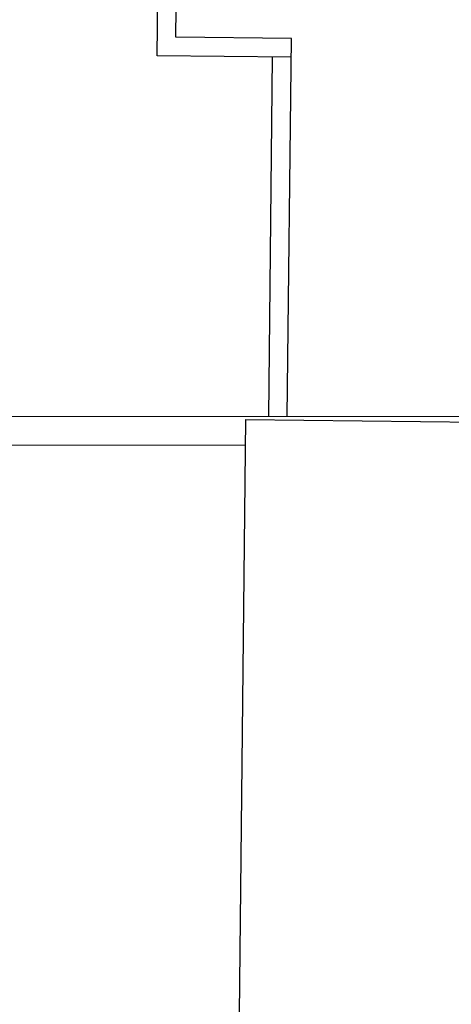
# Model space of a CAD drawing. Header units: millimetres. Extents: x 0 to 83130, y 0 to 57204.
# Tile 53 of 67: x 43658 to 48889, y 35430 to 47379. Entities that reach past the tile are written whole.
import ezdxf

# ---------------------------------------------------------------- set-up
doc = ezdxf.new("R2010")
doc.units = ezdxf.units.MM
doc.header["$LTSCALE"] = 100
doc.header["$MEASUREMENT"] = 0
for name, color, linetype in [('20603A200D001$0$A12-HEL1', 251, 'CONTINUOUS'), ('20603A200D001$0$A12-HEL2', 251, 'CONTINUOUS'), ('20603A200D001$0$A26-HEL1', 251, 'CONTINUOUS'), ('20603A200D001$0$A26-HEL2', 251, 'CONTINUOUS'), ('xref', 7, 'CONTINUOUS')]:
    doc.layers.add(name, color=color, linetype=linetype)

# ---------------------------------------------------------------- blocks, each defined once
blk = doc.blocks.new('20603A200D001')
at = {"layer": '20603A200D001$0$A12-HEL1', "color": 7, "linetype": 'Continuous', "lineweight": 0}
blk.add_lwpolyline([(61863, 39883), (30601, 39883)], dxfattribs=at)
at = {"layer": '20603A200D001$0$A12-HEL2', "color": 7, "linetype": 'Continuous', "lineweight": 0}
blk.add_lwpolyline([(64692, 40233), (46926, 40233)], dxfattribs=at)
at = {"layer": '20603A200D001$0$A26-HEL1', "color": 7}
for points in [[(60793, 44611), (60829, 47861)], [(61021, 44834), (61051, 47633)], [(62421, 44818), (61021, 44834)], [(62371, 40231), (62421, 44818)], [(62418, 44593), (60793, 44611)], [(62146, 40233), (62193, 44596)]]:
    blk.add_lwpolyline(points, dxfattribs=at)
at = {"layer": '20603A200D001$0$A26-HEL2', "color": 7}
for points in [[(61866, 40196), (61713, 26148)], [(61866, 40196), (64691, 40165)]]:
    blk.add_lwpolyline(points, dxfattribs=at)

msp = doc.modelspace()

# ---------------------------------------------------------------- block references
at = {"layer": 'xref'}
msp.add_blockref('20603A200D001', (-15469.5, 2330.58), dxfattribs=at)

doc.saveas('drawing.dxf')
